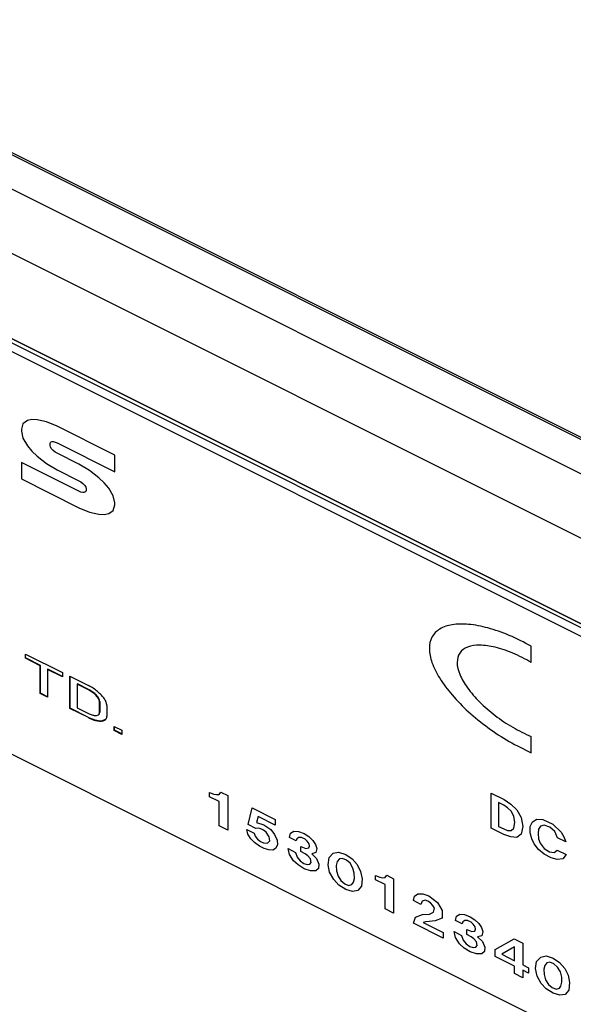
# Model space of a CAD drawing. Header units: inches. Extents: x 60 to 808, y 61 to 535.
# Tile 15 of 27: x 712 to 725, y 399 to 422. Entities that reach past the tile are written whole.
import ezdxf

# ---------------------------------------------------------------- set-up
doc = ezdxf.new("R2010")
doc.units = ezdxf.units.IN

msp = doc.modelspace()

# ---------------------------------------------------------------- linework, layer by layer
at = {"color": 250, "linetype": 'Continuous'}
for p, q in [((663.11, 442.756), (738.888, 404.867)), ((663.477, 441.073), (738.388, 403.617)), ((673.643, 438.289), (726.817, 411.702)), ((741.37, 400.126), (665.988, 437.817)), ((665.988, 437.817), (741.37, 400.126)), ((725.878, 412.222), (674.782, 437.77)), ((741.27, 400.076), (698.204, 421.609)), ((729.368, 405.827), (698.104, 421.459)), ((712.182, 412.996), (712.077, 412.922)), ((712.285, 413.017), (712.182, 412.996)), ((712.409, 413.014), (712.285, 413.017)), ((712.628, 412.965), (712.409, 413.014)), ((712.077, 412.922), (712.039, 412.796)), ((712.039, 412.796), (712.039, 412.747)), ((712.039, 412.747), (712.077, 412.584)), ((712.878, 412.862), (712.628, 412.965)), ((714.176, 412.213), (712.878, 412.862)), ((712.077, 412.584), (712.182, 412.405)), ((712.182, 412.405), (712.285, 412.282)), ((712.285, 412.282), (712.409, 412.161)), ((712.709, 412.461), (712.717, 412.486)), ((712.709, 412.412), (712.709, 412.461)), ((712.717, 412.38), (712.709, 412.412)), ((712.717, 412.486), (712.738, 412.501)), ((712.738, 412.344), (712.717, 412.38)), ((712.738, 412.501), (712.759, 412.506)), ((712.759, 412.319), (712.738, 412.344)), ((712.759, 412.506), (712.784, 412.505)), ((712.784, 412.295), (712.759, 412.319)), ((712.784, 412.505), (712.828, 412.495)), ((712.828, 412.26), (712.784, 412.295)), ((712.828, 412.495), (712.878, 412.475)), ((712.878, 412.475), (714.225, 411.801)), ((712.409, 412.161), (712.628, 411.99)), ((712.878, 412.231), (712.828, 412.26)), ((713.382, 411.979), (712.878, 412.231)), ((714.225, 412.189), (714.176, 412.213)), ((714.225, 411.801), (714.225, 412.189)), ((713.382, 411.348), (712.039, 412.019)), ((712.039, 412.019), (712.039, 411.632)), ((712.628, 411.99), (712.878, 411.843)), ((712.878, 411.843), (713.382, 411.591)), ((713.632, 411.832), (713.382, 411.979)), ((713.853, 411.661), (713.632, 411.832)), ((698.797, 411.712), (747.121, 387.55)), ((712.039, 411.632), (713.382, 410.96)), ((713.382, 411.591), (713.433, 411.562)), ((713.978, 411.539), (713.853, 411.661)), ((713.433, 411.562), (713.477, 411.527)), ((713.477, 411.527), (713.502, 411.503)), ((713.502, 411.503), (713.523, 411.478)), ((713.523, 411.478), (713.544, 411.442)), ((713.544, 411.442), (713.552, 411.409)), ((713.552, 411.361), (713.544, 411.336)), ((713.552, 411.409), (713.552, 411.361)), ((714.081, 411.416), (713.978, 411.539)), ((714.187, 411.236), (714.081, 411.416)), ((713.433, 411.327), (713.382, 411.348)), ((713.477, 411.317), (713.433, 411.327)), ((713.502, 411.317), (713.477, 411.317)), ((713.523, 411.321), (713.502, 411.317)), ((713.544, 411.336), (713.523, 411.321)), ((714.225, 411.072), (714.187, 411.236)), ((713.382, 410.96), (713.632, 410.857)), ((714.187, 410.898), (714.225, 411.024)), ((714.225, 411.024), (714.225, 411.072)), ((713.632, 410.857), (713.853, 410.808)), ((713.853, 410.808), (713.978, 410.804)), ((713.978, 410.804), (714.081, 410.825)), ((714.081, 410.825), (714.187, 410.898)), ((723.956, 407.349), (723.956, 407.727)), ((712.134, 407.544), (713, 407.111)), ((712.134, 407.444), (712.134, 407.544)), ((712.139, 407.452), (712.139, 407.542)), ((712.134, 407.444), (712.139, 407.452)), ((712.48, 407.271), (712.134, 407.444)), ((712.485, 407.278), (712.139, 407.452)), ((712.48, 407.271), (712.485, 407.278)), ((712.48, 406.621), (712.48, 407.271)), ((712.485, 406.628), (712.485, 407.278)), ((712.653, 407.184), (712.658, 407.192)), ((713, 407.011), (712.653, 407.184)), ((712.653, 407.184), (712.653, 406.534)), ((713, 407.021), (712.658, 407.192)), ((713, 407.111), (713, 407.011)), ((713.173, 406.274), (713.173, 407.024)), ((713.173, 407.024), (713.606, 406.808)), ((713.178, 406.282), (713.178, 407.022)), ((713.346, 406.838), (713.351, 406.845)), ((713.606, 406.708), (713.346, 406.838)), ((713.346, 406.838), (713.346, 406.288)), ((713.611, 406.715), (713.351, 406.845)), ((712.48, 406.621), (712.485, 406.628)), ((712.653, 406.534), (712.48, 406.621)), ((712.653, 406.544), (712.485, 406.628)), ((713.606, 406.708), (713.611, 406.715)), ((713.866, 406.428), (713.871, 406.436)), ((713.866, 406.178), (713.866, 406.428)), ((713.871, 406.436), (713.871, 406.186)), ((714.039, 406.341), (714.039, 406.091)), ((713.173, 406.274), (713.178, 406.282)), ((713.606, 406.058), (713.173, 406.274)), ((713.611, 406.065), (713.178, 406.282)), ((713.346, 406.288), (713.606, 406.158)), ((713.856, 406.142), (713.866, 406.178)), ((713.861, 406.149), (713.856, 406.142)), ((713.861, 406.149), (713.871, 406.186)), ((713.866, 406.178), (713.871, 406.186)), ((713.606, 406.058), (713.611, 406.065)), ((713.917, 405.986), (714.009, 406.019)), ((714.212, 405.855), (714.385, 405.768)), ((714.212, 405.755), (714.212, 405.855)), ((714.217, 405.762), (714.217, 405.852)), ((714.212, 405.755), (714.217, 405.762)), ((714.385, 405.668), (714.212, 405.755)), ((714.385, 405.678), (714.217, 405.762)), ((714.385, 405.768), (714.385, 405.668)), ((723.956, 405.239), (723.956, 405.617)), ((716.436, 404.211), (716.436, 404.312)), ((716.436, 404.312), (716.538, 404.273)), ((716.538, 404.273), (716.603, 404.26)), ((716.603, 404.26), (716.663, 404.266)), ((716.663, 404.266), (716.699, 404.317)), ((716.699, 404.317), (716.861, 404.236)), ((716.861, 404.236), (716.861, 403.432)), ((723.02, 404.292), (723.32, 404.143)), ((723.02, 403.477), (723.02, 404.292)), ((716.663, 404.098), (716.436, 404.211)), ((716.663, 403.531), (716.663, 404.098)), ((723.314, 404.013), (723.194, 404.073)), ((723.194, 404.073), (723.194, 403.518)), ((723.404, 403.952), (723.314, 404.013)), ((723.32, 404.143), (723.475, 404.041)), ((723.475, 404.041), (723.619, 403.905)), ((717.34, 403.562), (717.435, 403.949)), ((717.435, 403.949), (717.974, 403.679)), ((723.487, 403.874), (723.404, 403.952)), ((723.547, 403.76), (723.487, 403.874)), ((723.619, 403.905), (723.721, 403.725)), ((717.519, 403.473), (717.34, 403.562)), ((717.573, 403.747), (717.531, 403.607)), ((717.531, 403.607), (717.705, 403.557)), ((717.974, 403.547), (717.573, 403.747)), ((717.705, 403.557), (717.866, 403.444)), ((717.974, 403.679), (717.974, 403.547)), ((723.571, 403.607), (723.547, 403.76)), ((723.547, 403.479), (723.571, 403.607)), ((723.721, 403.725), (723.757, 403.514)), ((723.93, 403.516), (723.984, 403.626)), ((723.984, 403.626), (724.086, 403.687)), ((724.086, 403.687), (724.224, 403.683)), ((724.26, 403.548), (724.17, 403.521)), ((724.224, 403.683), (724.463, 403.571)), ((724.391, 403.503), (724.26, 403.548)), ((724.463, 403.571), (724.655, 403.383)), ((716.861, 403.432), (716.663, 403.531)), ((717.334, 403.34), (717.31, 403.445)), ((717.31, 403.445), (717.477, 403.361)), ((717.406, 403.228), (717.334, 403.34)), ((717.477, 403.361), (717.507, 403.29)), ((717.573, 403.478), (717.519, 403.473)), ((717.639, 403.461), (717.573, 403.478)), ((717.699, 403.427), (717.639, 403.461)), ((717.759, 403.381), (717.699, 403.427)), ((717.831, 403.277), (717.759, 403.381)), ((717.866, 403.444), (717.956, 403.327)), ((717.956, 403.327), (718.016, 403.2)), ((718.303, 403.261), (718.333, 403.359)), ((718.333, 403.359), (718.411, 403.404)), ((718.411, 403.404), (718.513, 403.402)), ((718.513, 403.402), (718.651, 403.349)), ((718.651, 403.349), (718.758, 403.279)), ((723.314, 403.33), (723.02, 403.477)), ((723.194, 403.518), (723.314, 403.459)), ((723.314, 403.459), (723.404, 403.426)), ((723.475, 403.273), (723.314, 403.33)), ((723.404, 403.426), (723.487, 403.424)), ((723.487, 403.424), (723.547, 403.479)), ((723.721, 403.335), (723.619, 403.262)), ((723.757, 403.514), (723.721, 403.335)), ((723.93, 403.367), (723.93, 403.516)), ((723.966, 403.229), (723.93, 403.367)), ((724.128, 403.453), (724.116, 403.351)), ((724.116, 403.351), (724.128, 403.228)), ((724.17, 403.521), (724.128, 403.453)), ((724.505, 403.397), (724.391, 403.503)), ((724.571, 403.252), (724.505, 403.397)), ((724.655, 403.383), (724.72, 403.274)), ((717.489, 403.142), (717.406, 403.228)), ((717.603, 403.057), (717.489, 403.142)), ((717.507, 403.29), (717.561, 403.223)), ((717.561, 403.223), (717.627, 403.166)), ((717.627, 403.166), (717.699, 403.134)), ((717.699, 403.134), (717.795, 403.126)), ((717.795, 403.126), (717.843, 403.182)), ((717.843, 403.182), (717.831, 403.277)), ((718.022, 403.085), (717.98, 403.005)), ((718.016, 403.2), (718.022, 403.085)), ((718.459, 403.184), (718.303, 403.261)), ((718.477, 403.231), (718.459, 403.184)), ((718.525, 403.259), (718.477, 403.231)), ((718.585, 403.257), (718.525, 403.259)), ((718.669, 403.22), (718.585, 403.257)), ((718.722, 403.172), (718.669, 403.22)), ((718.764, 403.115), (718.722, 403.172)), ((718.758, 403.279), (718.854, 403.191)), ((718.776, 403.057), (718.764, 403.115)), ((718.854, 403.191), (718.914, 403.097)), ((718.914, 403.097), (718.944, 403.005)), ((723.619, 403.262), (723.475, 403.273)), ((724.026, 403.11), (723.966, 403.229)), ((724.122, 402.982), (724.026, 403.11)), ((724.128, 403.228), (724.164, 403.126)), ((724.164, 403.126), (724.254, 403.005)), ((724.762, 403.156), (724.571, 403.252)), ((724.72, 403.274), (724.762, 403.156)), ((717.711, 403.003), (717.603, 403.057)), ((717.819, 402.969), (717.711, 403.003)), ((717.914, 402.966), (717.819, 402.969)), ((717.98, 403.005), (717.914, 402.966)), ((718.303, 402.86), (718.274, 402.999)), ((718.274, 402.999), (718.447, 402.912)), ((718.399, 402.715), (718.303, 402.86)), ((718.447, 402.912), (718.483, 402.802)), ((718.573, 402.93), (718.573, 403.05)), ((718.573, 403.05), (718.687, 403.006)), ((718.669, 402.878), (718.573, 402.93)), ((718.734, 402.833), (718.669, 402.878)), ((718.687, 403.006), (718.758, 403.014)), ((718.758, 403.014), (718.776, 403.057)), ((718.92, 402.905), (718.824, 402.876)), ((718.824, 402.876), (718.938, 402.767)), ((718.944, 403.005), (718.92, 402.905)), ((719.231, 402.789), (719.327, 402.89)), ((719.327, 402.89), (719.453, 402.916)), ((719.453, 402.916), (719.62, 402.864)), ((719.62, 402.864), (719.77, 402.761)), ((724.26, 402.873), (724.122, 402.982)), ((724.254, 403.005), (724.379, 402.922)), ((724.421, 402.784), (724.26, 402.873)), ((724.379, 402.922), (724.493, 402.905)), ((724.493, 402.905), (724.565, 402.966)), ((724.565, 402.966), (724.768, 402.864)), ((724.768, 402.864), (724.696, 402.763)), ((718.507, 402.617), (718.399, 402.715)), ((718.483, 402.802), (718.555, 402.714)), ((718.555, 402.714), (718.639, 402.652)), ((718.639, 402.652), (718.716, 402.629)), ((718.716, 402.629), (718.782, 402.636)), ((718.794, 402.759), (718.734, 402.833)), ((718.782, 402.636), (718.812, 402.677)), ((718.812, 402.677), (718.794, 402.759)), ((718.938, 402.767), (718.992, 402.636)), ((718.992, 402.636), (718.986, 402.538)), ((719.207, 402.621), (719.231, 402.789)), ((719.423, 402.698), (719.399, 402.609)), ((719.471, 402.758), (719.423, 402.698)), ((719.543, 402.77), (719.471, 402.758)), ((719.638, 402.731), (719.543, 402.77)), ((719.722, 402.657), (719.638, 402.731)), ((719.788, 402.543), (719.722, 402.657)), ((719.77, 402.761), (719.89, 402.625)), ((719.89, 402.625), (719.968, 402.466)), ((724.565, 402.745), (724.421, 402.784)), ((724.696, 402.763), (724.565, 402.745)), ((718.651, 402.529), (718.507, 402.617)), ((718.794, 402.482), (718.651, 402.529)), ((718.92, 402.483), (718.794, 402.482)), ((718.986, 402.538), (718.92, 402.483)), ((719.243, 402.446), (719.207, 402.621)), ((719.339, 402.277), (719.243, 402.446)), ((719.399, 402.609), (719.405, 402.482)), ((719.405, 402.482), (719.441, 402.359)), ((719.818, 402.424), (719.788, 402.543)), ((719.824, 402.304), (719.818, 402.424)), ((719.968, 402.466), (720.003, 402.295)), ((719.459, 402.149), (719.339, 402.277)), ((719.441, 402.359), (719.507, 402.254)), ((719.507, 402.254), (719.596, 402.177)), ((719.596, 402.177), (719.686, 402.14)), ((719.764, 402.161), (719.8, 402.216)), ((719.8, 402.216), (719.824, 402.304)), ((720.003, 402.295), (719.986, 402.119)), ((720.315, 402.372), (720.417, 402.333)), ((720.315, 402.272), (720.315, 402.372)), ((720.542, 402.158), (720.315, 402.272)), ((720.417, 402.333), (720.482, 402.321)), ((720.482, 402.321), (720.542, 402.327)), ((720.542, 402.327), (720.578, 402.377)), ((720.578, 402.377), (720.74, 402.296)), ((720.74, 402.296), (720.74, 401.493)), ((719.62, 402.044), (719.459, 402.149)), ((719.776, 401.999), (719.62, 402.044)), ((719.686, 402.14), (719.764, 402.161)), ((719.902, 402.02), (719.776, 401.999)), ((719.986, 402.119), (719.902, 402.02)), ((720.542, 401.592), (720.542, 402.158)), ((721.225, 401.889), (721.308, 401.944)), ((721.308, 401.944), (721.422, 401.943)), ((721.422, 401.943), (721.56, 401.894)), ((721.201, 401.785), (721.225, 401.889)), ((721.374, 401.698), (721.201, 401.785)), ((721.404, 401.775), (721.374, 401.698)), ((721.476, 401.796), (721.404, 401.775)), ((721.542, 401.775), (721.476, 401.796)), ((721.602, 401.737), (721.542, 401.775)), ((721.56, 401.894), (721.763, 401.744)), ((721.656, 401.674), (721.602, 401.737)), ((721.763, 401.744), (721.877, 401.555)), ((720.74, 401.493), (720.542, 401.592)), ((721.578, 401.472), (721.674, 401.512)), ((721.692, 401.608), (721.656, 401.674)), ((721.674, 401.512), (721.692, 401.608)), ((721.877, 401.555), (721.871, 401.377)), ((721.201, 401.262), (721.249, 401.399)), ((721.901, 400.912), (721.201, 401.262)), ((721.249, 401.399), (721.416, 401.46)), ((721.416, 401.46), (721.578, 401.472)), ((721.482, 401.286), (721.428, 401.273)), ((721.428, 401.273), (721.901, 401.037)), ((721.572, 401.298), (721.482, 401.286)), ((721.709, 401.313), (721.572, 401.298)), ((721.871, 401.377), (721.709, 401.313)), ((722.182, 401.322), (722.212, 401.42)), ((722.338, 401.244), (722.182, 401.322)), ((722.212, 401.42), (722.29, 401.465)), ((722.29, 401.465), (722.392, 401.462)), ((722.356, 401.291), (722.338, 401.244)), ((722.404, 401.32), (722.356, 401.291)), ((722.392, 401.462), (722.53, 401.41)), ((722.464, 401.318), (722.404, 401.32)), ((722.548, 401.28), (722.464, 401.318)), ((722.53, 401.41), (722.637, 401.34)), ((722.601, 401.233), (722.548, 401.28)), ((722.637, 401.34), (722.733, 401.252)), ((722.733, 401.252), (722.793, 401.157)), ((721.901, 401.037), (721.901, 400.912)), ((722.182, 400.92), (722.152, 401.06)), ((722.152, 401.06), (722.326, 400.973)), ((722.452, 400.99), (722.452, 401.111)), ((722.452, 401.111), (722.565, 401.066)), ((722.565, 401.066), (722.637, 401.074)), ((722.643, 401.176), (722.601, 401.233)), ((722.637, 401.074), (722.655, 401.118)), ((722.655, 401.118), (722.643, 401.176)), ((722.793, 401.157), (722.823, 401.066)), ((722.823, 401.066), (722.799, 400.965)), ((722.278, 400.776), (722.182, 400.92)), ((722.326, 400.973), (722.362, 400.862)), ((722.362, 400.862), (722.434, 400.774)), ((722.548, 400.938), (722.452, 400.99)), ((722.613, 400.893), (722.548, 400.938)), ((722.673, 400.819), (722.613, 400.893)), ((722.691, 400.738), (722.673, 400.819)), ((722.799, 400.965), (722.703, 400.937)), ((722.703, 400.937), (722.817, 400.828)), ((722.817, 400.828), (722.871, 400.696)), ((723.116, 400.646), (723.553, 400.89)), ((723.553, 400.89), (723.757, 400.788)), ((723.757, 400.788), (723.757, 400.282)), ((722.386, 400.678), (722.278, 400.776)), ((722.53, 400.59), (722.386, 400.678)), ((722.434, 400.774), (722.518, 400.712)), ((722.518, 400.712), (722.595, 400.689)), ((722.673, 400.542), (722.53, 400.59)), ((722.595, 400.689), (722.661, 400.697)), ((722.661, 400.697), (722.691, 400.738)), ((722.865, 400.599), (722.799, 400.544)), ((722.871, 400.696), (722.865, 400.599)), ((723.116, 400.477), (723.116, 400.646)), ((723.565, 400.703), (723.266, 400.531)), ((723.565, 400.381), (723.565, 400.703)), ((722.799, 400.544), (722.673, 400.542)), ((723.565, 400.253), (723.116, 400.477)), ((723.266, 400.531), (723.565, 400.381)), ((724.056, 400.196), (724.08, 400.365)), ((724.08, 400.365), (724.176, 400.466)), ((724.176, 400.466), (724.301, 400.492)), ((724.319, 400.334), (724.271, 400.273)), ((724.301, 400.492), (724.469, 400.44)), ((724.391, 400.346), (724.319, 400.334)), ((724.487, 400.306), (724.391, 400.346)), ((724.469, 400.44), (724.619, 400.337)), ((724.619, 400.337), (724.738, 400.201)), ((723.565, 400.08), (723.565, 400.253)), ((723.757, 400.282), (723.888, 400.216)), ((723.888, 400.091), (723.757, 400.157)), ((723.757, 400.157), (723.757, 399.984)), ((723.888, 400.216), (723.888, 400.091)), ((724.092, 400.022), (724.056, 400.196)), ((724.271, 400.273), (724.248, 400.185)), ((724.248, 400.185), (724.254, 400.057)), ((724.571, 400.232), (724.487, 400.306)), ((724.637, 400.119), (724.571, 400.232)), ((724.667, 400), (724.637, 400.119)), ((724.738, 400.201), (724.816, 400.041)), ((723.757, 399.984), (723.565, 400.08)), ((724.188, 399.853), (724.092, 400.022)), ((724.254, 400.057), (724.289, 399.935)), ((724.289, 399.935), (724.355, 399.83)), ((724.649, 399.791), (724.673, 399.88)), ((724.673, 399.88), (724.667, 400)), ((724.816, 400.041), (724.852, 399.871)), ((724.852, 399.871), (724.834, 399.695)), ((724.307, 399.725), (724.188, 399.853)), ((724.469, 399.62), (724.307, 399.725)), ((724.355, 399.83), (724.445, 399.753)), ((724.445, 399.753), (724.535, 399.716)), ((724.535, 399.716), (724.613, 399.737)), ((724.613, 399.737), (724.649, 399.791)), ((724.834, 399.695), (724.75, 399.596)), ((724.625, 399.574), (724.469, 399.62)), ((724.75, 399.596), (724.625, 399.574))]:
    msp.add_line(p, q, dxfattribs=at)
for points, knots in [([(723.956, 407.727), (723.786, 407.815), (723.46, 407.985), (722.966, 408.157), (722.516, 408.248), (722.13, 408.249), (721.818, 408.157), (721.61, 407.948), (721.553, 407.652), (721.63, 407.317), (721.819, 406.95), (722.111, 406.565), (722.491, 406.18), (722.939, 405.818), (723.429, 405.494), (723.782, 405.323), (723.956, 405.239)], [0, 0, 0, 0, 0.573814, 1.101635, 1.562817, 1.945286, 2.252252, 2.513335, 2.785222, 3.117205, 3.528204, 4.014944, 4.561748, 5.145934, 5.741161, 6.320084, 6.320084, 6.320084, 6.320084]), ([(723.956, 407.349), (723.814, 407.425), (723.544, 407.571), (723.136, 407.708), (722.775, 407.763), (722.478, 407.731), (722.262, 407.582), (722.202, 407.326), (722.283, 407.041), (722.469, 406.729), (722.751, 406.407), (723.109, 406.099), (723.513, 405.824), (723.81, 405.685), (723.956, 405.617)], [0, 0, 0, 0, 0.482494, 0.91863, 1.284729, 1.571247, 1.796871, 2.021319, 2.305349, 2.668899, 3.103073, 3.584515, 4.082771, 4.565154, 4.565154, 4.565154, 4.565154]), ([(714.039, 406.341), (714.035, 406.366), (714.027, 406.421), (713.979, 406.502), (713.911, 406.587), (713.822, 406.669), (713.72, 406.746), (713.644, 406.787), (713.606, 406.808)], [0, 0, 0, 0, 0.0735767, 0.1662203, 0.2765061, 0.399772, 0.5296381, 0.6589725, 0.6589725, 0.6589725, 0.6589725]), ([(713.866, 406.428), (713.861, 406.451), (713.849, 406.506), (713.787, 406.578), (713.707, 406.651), (713.64, 406.689), (713.606, 406.708)], [0, 0, 0, 0, 0.0701372, 0.1653923, 0.2779911, 0.3947045, 0.3947045, 0.3947045, 0.3947045]), ([(713.871, 406.436), (713.866, 406.459), (713.854, 406.513), (713.792, 406.586), (713.712, 406.658), (713.645, 406.696), (713.611, 406.715)], [0, 0, 0, 0, 0.0701372, 0.1653923, 0.2779911, 0.3947045, 0.3947045, 0.3947045, 0.3947045]), ([(713.606, 406.158), (713.633, 406.146), (713.683, 406.123), (713.755, 406.108), (713.818, 406.108), (713.844, 406.132), (713.856, 406.142)], [0, 0, 0, 0, 0.0888578, 0.1641159, 0.2221601, 0.2661319, 0.2661319, 0.2661319, 0.2661319]), ([(713.606, 406.058), (713.643, 406.041), (713.713, 406.009), (713.816, 405.981), (713.906, 405.974), (713.979, 405.988), (714.031, 406.031), (714.036, 406.071), (714.039, 406.091)], [0, 0, 0, 0, 0.1217293, 0.2296584, 0.3194836, 0.3904558, 0.448476, 0.5076717, 0.5076717, 0.5076717, 0.5076717]), ([(713.611, 406.065), (713.639, 406.052), (713.693, 406.027), (713.773, 406.001), (713.848, 405.985), (713.895, 405.985), (713.917, 405.986)], [0, 0, 0, 0, 0.0923996, 0.1778089, 0.2540301, 0.31967, 0.31967, 0.31967, 0.31967])]:
    msp.add_open_spline(points, degree=3, knots=knots, dxfattribs=at)

doc.saveas('drawing.dxf')
